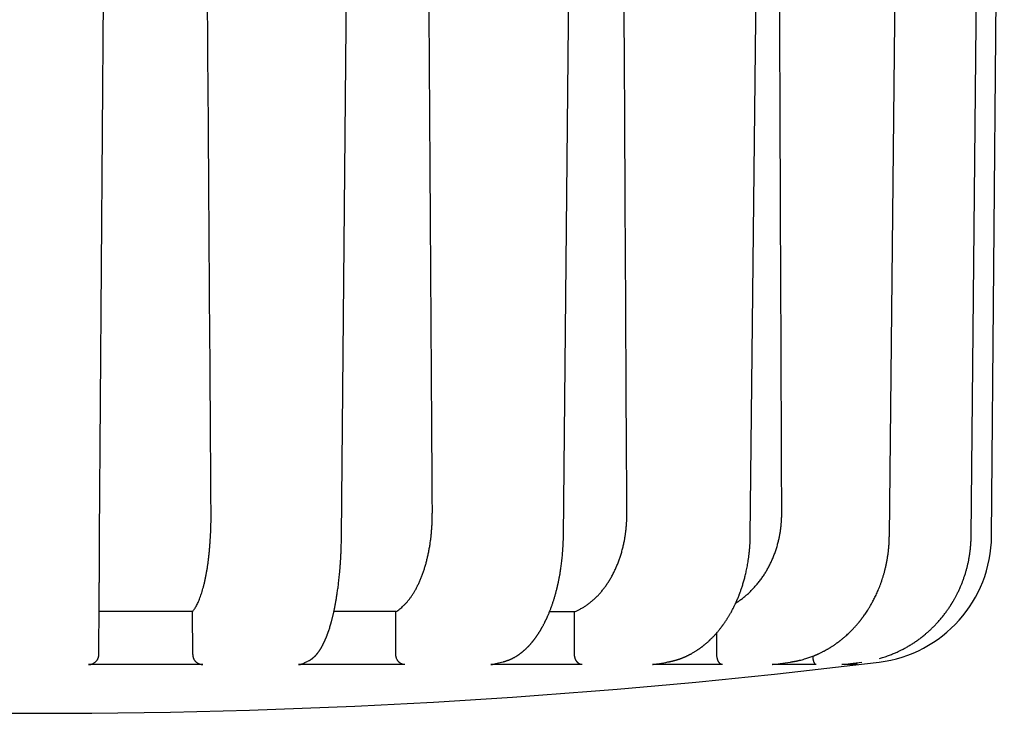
# Model space of a CAD drawing. Header units: millimetres. Extents: x 8 to 399, y 12 to 198.
# Tile 14 of 53: x 213 to 232, y 18 to 32. Entities that reach past the tile are written whole.
import ezdxf

# ---------------------------------------------------------------- set-up
doc = ezdxf.new("R2010")
doc.units = ezdxf.units.MM

msp = doc.modelspace()

# ---------------------------------------------------------------- linework, layer by layer
at = {"color": 7, "linetype": 'Continuous', "lineweight": 30}
for p, q in [((231.563, 21.709), (231.813, 50.249)), ((214.147, 21.71), (214.301, 43.759)), ((223.202, 21.709), (223.203, 21.709)), ((215.964, 19.399), (215.96, 20.236)), ((219.93, 19.399), (219.928, 20.234)), ((223.421, 19.399), (223.421, 20.232)), ((226.199, 19.399), (226.2, 19.824)), ((214.131, 19.399), (214.131, 19.447)), ((227.636, 19.25), (227.637, 19.25)), ((216.159, 19.201), (213.932, 19.201)), ((220.108, 19.201), (218.033, 19.201)), ((223.57, 19.201), (221.788, 19.201)), ((226.308, 19.201), (224.941, 19.201)), ((228.138, 19.201), (227.278, 19.201)), ((227.278, 19.201), (227.284, 19.201)), ((228.933, 19.201), (228.64, 19.201)), ((228.64, 19.201), (228.641, 19.201))]:
    msp.add_line(p, q, dxfattribs=at)
at = {"color": 7, "linetype": 'Continuous', "lineweight": 30, "flags": 128}
for points in [[(218.869, 21.709), (218.964, 32.39), (219.065, 43.759)], [(223.202, 21.709), (223.312, 32.389), (223.428, 43.759)], [(226.852, 21.709), (226.967, 32.389), (227.09, 43.758)], [(229.568, 21.709), (229.682, 32.389), (229.804, 43.758)], [(231.165, 21.709), (231.271, 32.389), (231.383, 43.759)]]:
    msp.add_lwpolyline(points, dxfattribs=at)
at = {"color": 7, "linetype": 'Continuous', "lineweight": 30}
for centre, radius, start, end in [((229.064, 21.731), 2.5, 276.9797, 359.5), ((212.963, 153.249), 135, 263.02033, 270), ((212.963, 153.249), 135, 270, 276.97967)]:
    msp.add_arc(centre, radius, start, end, dxfattribs=at)
for centre, major_axis, ratio, start_param, end_param in [((212.963, -149.739), (-16.904, 2506.65), 0.001807, 4.781007, 4.789644), ((212.963, -151.384), (-15.156, 2506.65), 0.003491, 4.781655, 4.790293), ((212.963, -152.796), (-12.375, 2506.65), 0.004936, 4.782217, 4.790855), ((212.963, -153.88), (-8.75, 2506.65), 0.006046, 4.782654, 4.791292)]:
    msp.add_ellipse(centre, major_axis=major_axis, ratio=ratio, start_param=start_param, end_param=end_param, dxfattribs=at)
for points, knots in [([(215.96, 20.236), (215.967, 20.244), (215.981, 20.26), (216.001, 20.288), (216.021, 20.319), (216.04, 20.354), (216.06, 20.392), (216.079, 20.434), (216.097, 20.479), (216.115, 20.527), (216.132, 20.577), (216.149, 20.629), (216.164, 20.684), (216.18, 20.742), (216.195, 20.804), (216.209, 20.868), (216.222, 20.935), (216.235, 21.003), (216.247, 21.072), (216.258, 21.143), (216.268, 21.216), (216.277, 21.291), (216.285, 21.368), (216.293, 21.447), (216.3, 21.528), (216.306, 21.604), (216.31, 21.676), (216.314, 21.743), (216.317, 21.81), (216.319, 21.879), (216.321, 21.948), (216.322, 22.017), (216.322, 22.087), (216.322, 22.134), (216.322, 22.157)], [0, 0, 0, 0, 0.032259, 0.064545, 0.096831, 0.12909, 0.162283, 0.195507, 0.228731, 0.261925, 0.294184, 0.326471, 0.358758, 0.391017, 0.424217, 0.457447, 0.490677, 0.523876, 0.556074, 0.5883, 0.620526, 0.652724, 0.685861, 0.719028, 0.752195, 0.785332, 0.811897, 0.838479, 0.86506, 0.891626, 0.918711, 0.945813, 0.972915, 1, 1, 1, 1]), ([(219.928, 20.234), (219.941, 20.242), (219.968, 20.258), (220.007, 20.286), (220.045, 20.317), (220.083, 20.352), (220.121, 20.39), (220.158, 20.432), (220.195, 20.477), (220.229, 20.524), (220.263, 20.574), (220.295, 20.626), (220.326, 20.681), (220.356, 20.739), (220.385, 20.801), (220.413, 20.865), (220.44, 20.931), (220.465, 21), (220.488, 21.069), (220.51, 21.14), (220.53, 21.212), (220.548, 21.287), (220.565, 21.364), (220.581, 21.444), (220.595, 21.524), (220.606, 21.601), (220.616, 21.673), (220.623, 21.74), (220.629, 21.808), (220.634, 21.877), (220.638, 21.946), (220.641, 22.016), (220.642, 22.087), (220.642, 22.134), (220.642, 22.157)], [0, 0, 0, 0, 0.032209, 0.064446, 0.096684, 0.128893, 0.162036, 0.195209, 0.228382, 0.261525, 0.293735, 0.325973, 0.358211, 0.390421, 0.42357, 0.45675, 0.489929, 0.523078, 0.555226, 0.587401, 0.619577, 0.651724, 0.684809, 0.717925, 0.75104, 0.784125, 0.810836, 0.837563, 0.86429, 0.891001, 0.918243, 0.945501, 0.972759, 1, 1, 1, 1]), ([(223.421, 20.232), (223.44, 20.24), (223.477, 20.256), (223.533, 20.284), (223.587, 20.315), (223.642, 20.349), (223.695, 20.387), (223.748, 20.428), (223.8, 20.473), (223.849, 20.52), (223.897, 20.57), (223.943, 20.622), (223.987, 20.677), (224.03, 20.734), (224.071, 20.795), (224.112, 20.859), (224.15, 20.926), (224.185, 20.994), (224.218, 21.063), (224.249, 21.134), (224.278, 21.206), (224.305, 21.281), (224.33, 21.358), (224.352, 21.437), (224.372, 21.517), (224.389, 21.594), (224.403, 21.667), (224.414, 21.735), (224.423, 21.803), (224.43, 21.873), (224.436, 21.943), (224.44, 22.014), (224.443, 22.086), (224.443, 22.133), (224.443, 22.157)], [0, 0, 0, 0, 0.032123, 0.064273, 0.096424, 0.128547, 0.161601, 0.194685, 0.227769, 0.260823, 0.292946, 0.325098, 0.357249, 0.389373, 0.422433, 0.455523, 0.488614, 0.521674, 0.553734, 0.585822, 0.61791, 0.64997, 0.682965, 0.715991, 0.749016, 0.782011, 0.808977, 0.835959, 0.862941, 0.889907, 0.917421, 0.944953, 0.972486, 1, 1, 1, 1]), ([(226.568, 20.402), (226.58, 20.409), (226.613, 20.43), (226.667, 20.468), (226.728, 20.515), (226.787, 20.564), (226.843, 20.616), (226.898, 20.67), (226.951, 20.728), (227.002, 20.788), (227.051, 20.852), (227.098, 20.918), (227.143, 20.986), (227.184, 21.055), (227.222, 21.126), (227.258, 21.198), (227.291, 21.272), (227.322, 21.349), (227.35, 21.428), (227.375, 21.508), (227.396, 21.585), (227.414, 21.659), (227.428, 21.728), (227.44, 21.797), (227.449, 21.868), (227.457, 21.94), (227.462, 22.012), (227.466, 22.084), (227.466, 22.133), (227.466, 22.157)], [0, 0, 0, 0, 0.021507, 0.061523, 0.101503, 0.140358, 0.179246, 0.218135, 0.256989, 0.296977, 0.337001, 0.377025, 0.417013, 0.45579, 0.494601, 0.533411, 0.572188, 0.612096, 0.652041, 0.691986, 0.731893, 0.765047, 0.798221, 0.831396, 0.864549, 0.8984, 0.932274, 0.966148, 1, 1, 1, 1]), ([(214.131, 19.447), (214.131, 19.451), (214.131, 19.459), (214.132, 19.476), (214.132, 19.497), (214.132, 19.521), (214.132, 19.548), (214.132, 19.579), (214.133, 19.613), (214.133, 19.65), (214.133, 19.691), (214.133, 19.736), (214.134, 19.784), (214.134, 19.834), (214.134, 19.888), (214.135, 19.945), (214.135, 20.004), (214.136, 20.065), (214.136, 20.13), (214.137, 20.197), (214.137, 20.268), (214.138, 20.34), (214.138, 20.415), (214.139, 20.492), (214.139, 20.57), (214.14, 20.65), (214.14, 20.731), (214.141, 20.815), (214.141, 20.9), (214.142, 20.987), (214.143, 21.076), (214.143, 21.165), (214.144, 21.255), (214.145, 21.346), (214.145, 21.436), (214.146, 21.527), (214.147, 21.618), (214.147, 21.679), (214.147, 21.71)], [0, 0, 0, 0, 0.0281975, 0.0562394, 0.0841708, 0.1120372, 0.1398847, 0.167261, 0.1947068, 0.2222653, 0.2499792, 0.2781553, 0.3061792, 0.3340962, 0.3619522, 0.3897933, 0.4171676, 0.4446156, 0.4721809, 0.499906, 0.5280753, 0.5560927, 0.5840036, 0.6118541, 0.6396904, 0.6670608, 0.6945058, 0.722069, 0.7497931, 0.7780123, 0.8060754, 0.8340281, 0.8619167, 0.8897877, 0.9171891, 0.9446626, 0.9722518, 1, 1, 1, 1]), ([(218.216, 19.267), (218.218, 19.269), (218.224, 19.271), (218.231, 19.275), (218.236, 19.278), (218.241, 19.28), (218.245, 19.282), (218.249, 19.285), (218.253, 19.287), (218.26, 19.292), (218.269, 19.297), (218.278, 19.303), (218.285, 19.308), (218.291, 19.313), (218.297, 19.317), (218.303, 19.322), (218.31, 19.327), (218.316, 19.333), (218.322, 19.338), (218.327, 19.343), (218.331, 19.346), (218.335, 19.349), (218.339, 19.353), (218.343, 19.357), (218.348, 19.362), (218.352, 19.366), (218.356, 19.37), (218.36, 19.374), (218.363, 19.377), (218.366, 19.38), (218.37, 19.384), (218.374, 19.389), (218.38, 19.396), (218.386, 19.403), (218.393, 19.411), (218.398, 19.418), (218.403, 19.423), (218.406, 19.428), (218.409, 19.432), (218.413, 19.436), (218.417, 19.442), (218.421, 19.448), (218.426, 19.454), (218.431, 19.461), (218.435, 19.468), (218.44, 19.475), (218.445, 19.481), (218.449, 19.488), (218.453, 19.494), (218.457, 19.501), (218.462, 19.508), (218.467, 19.517), (218.473, 19.527), (218.479, 19.537), (218.485, 19.548), (218.49, 19.557), (218.495, 19.566), (218.5, 19.575), (218.504, 19.583), (218.508, 19.59), (218.511, 19.597), (218.514, 19.603), (218.517, 19.608), (218.52, 19.613), (218.522, 19.618), (218.525, 19.624), (218.528, 19.63), (218.532, 19.639), (218.537, 19.649), (218.543, 19.662), (218.548, 19.674), (218.552, 19.683), (218.555, 19.69), (218.558, 19.696), (218.56, 19.702), (218.563, 19.709), (218.567, 19.719), (218.572, 19.73), (218.577, 19.742), (218.581, 19.754), (218.585, 19.764), (218.588, 19.772), (218.591, 19.781), (218.595, 19.789), (218.598, 19.798), (218.601, 19.807), (218.604, 19.815), (218.606, 19.822), (218.609, 19.828), (218.611, 19.834), (218.613, 19.84), (218.615, 19.847), (218.618, 19.855), (218.621, 19.864), (218.624, 19.874), (218.63, 19.892), (218.639, 19.919), (218.647, 19.947), (218.653, 19.968), (218.657, 19.98), (218.66, 19.991), (218.663, 20), (218.665, 20.008), (218.667, 20.014), (218.668, 20.02), (218.67, 20.025), (218.672, 20.032), (218.674, 20.04), (218.677, 20.054), (218.682, 20.073), (218.689, 20.098), (218.695, 20.124), (218.702, 20.15), (218.708, 20.177), (218.714, 20.204), (218.72, 20.232), (218.726, 20.258), (218.731, 20.28), (218.735, 20.301), (218.739, 20.319), (218.742, 20.336), (218.745, 20.35), (218.747, 20.36), (218.748, 20.369), (218.75, 20.378), (218.752, 20.389), (218.754, 20.402), (218.757, 20.417), (218.76, 20.433), (218.763, 20.451), (218.766, 20.468), (218.769, 20.486), (218.773, 20.511), (218.778, 20.543), (218.785, 20.586), (218.791, 20.63), (218.798, 20.677), (218.805, 20.726), (218.811, 20.778), (218.817, 20.832), (218.824, 20.888), (218.828, 20.935), (218.832, 20.972), (218.834, 20.995), (218.836, 21.018), (218.838, 21.038), (218.84, 21.058), (218.841, 21.076), (218.842, 21.092), (218.843, 21.105), (218.844, 21.114), (218.845, 21.12), (218.845, 21.125), (218.845, 21.131), (218.846, 21.141), (218.847, 21.154), (218.848, 21.171), (218.85, 21.19), (218.851, 21.212), (218.853, 21.236), (218.854, 21.262), (218.856, 21.289), (218.857, 21.32), (218.859, 21.357), (218.861, 21.4), (218.863, 21.445), (218.865, 21.493), (218.866, 21.543), (218.868, 21.596), (218.869, 21.652), (218.869, 21.69), (218.869, 21.709)], [0, 0, 0, 0, 0.0053776, 0.0099052, 0.013585, 0.0164187, 0.018705, 0.0213876, 0.0245356, 0.0281479, 0.0356179, 0.0420284, 0.0475543, 0.0513202, 0.0554731, 0.0601838, 0.0651398, 0.0701687, 0.0751702, 0.0795937, 0.0821268, 0.0847107, 0.0878452, 0.0915346, 0.0956531, 0.0993228, 0.1028547, 0.10553, 0.1077032, 0.1100222, 0.1136116, 0.1175316, 0.1222408, 0.1280288, 0.1348936, 0.1397297, 0.143531, 0.1463066, 0.1490417, 0.1523899, 0.1562744, 0.1607373, 0.1651864, 0.1692907, 0.1745569, 0.1791519, 0.1834428, 0.1875429, 0.1917068, 0.196074, 0.200705, 0.2060967, 0.2123593, 0.2194205, 0.2253718, 0.2313509, 0.2367895, 0.2416762, 0.2460112, 0.2503297, 0.2541285, 0.2576169, 0.2607932, 0.2636563, 0.2661965, 0.2691018, 0.2726163, 0.2767384, 0.2829367, 0.2897217, 0.2970915, 0.3014189, 0.3050789, 0.3080566, 0.3103532, 0.3142264, 0.3189329, 0.3244729, 0.3308268, 0.3378803, 0.3415929, 0.3454692, 0.3495092, 0.3537128, 0.3580802, 0.3623968, 0.366095, 0.3691449, 0.3720892, 0.3744175, 0.3771445, 0.3803123, 0.383921, 0.3879724, 0.3924588, 0.3971279, 0.4122309, 0.4279806, 0.4333733, 0.4385664, 0.4430967, 0.446956, 0.4501439, 0.4526605, 0.4545592, 0.4568018, 0.4595139, 0.4626953, 0.4663461, 0.4760649, 0.4860366, 0.4960862, 0.5062114, 0.5164055, 0.5266566, 0.5369639, 0.5473295, 0.554663, 0.5620273, 0.5690269, 0.5750501, 0.5800915, 0.5833647, 0.5861039, 0.5891988, 0.5929166, 0.5972572, 0.6025415, 0.608489, 0.614549, 0.6205398, 0.626462, 0.6323162, 0.6458633, 0.6590518, 0.6742719, 0.6894608, 0.7054379, 0.7216613, 0.7386054, 0.7562497, 0.774592, 0.7821271, 0.7896143, 0.7964798, 0.802674, 0.808198, 0.8141617, 0.8190804, 0.8229547, 0.8257851, 0.8268884, 0.8283593, 0.8303023, 0.8326751, 0.8368953, 0.8419059, 0.8477067, 0.8542961, 0.8614467, 0.8689943, 0.8769405, 0.8852869, 0.8970416, 0.9095172, 0.9227205, 0.9366599, 0.9513451, 0.9667875, 0.9830007, 1, 1, 1, 1]), ([(222.025, 19.254), (222.03, 19.255), (222.039, 19.258), (222.052, 19.261), (222.064, 19.265), (222.074, 19.268), (222.084, 19.271), (222.095, 19.275), (222.107, 19.279), (222.119, 19.283), (222.129, 19.287), (222.14, 19.291), (222.15, 19.295), (222.161, 19.3), (222.171, 19.304), (222.184, 19.31), (222.199, 19.317), (222.215, 19.325), (222.23, 19.333), (222.246, 19.342), (222.263, 19.351), (222.279, 19.361), (222.293, 19.369), (222.304, 19.377), (222.314, 19.383), (222.323, 19.389), (222.333, 19.396), (222.344, 19.404), (222.355, 19.412), (222.366, 19.42), (222.377, 19.428), (222.386, 19.436), (222.395, 19.443), (222.404, 19.45), (222.413, 19.457), (222.423, 19.466), (222.433, 19.474), (222.443, 19.484), (222.455, 19.494), (222.467, 19.505), (222.479, 19.517), (222.49, 19.528), (222.502, 19.539), (222.513, 19.55), (222.525, 19.563), (222.537, 19.576), (222.548, 19.588), (222.559, 19.6), (222.569, 19.611), (222.578, 19.622), (222.587, 19.633), (222.595, 19.642), (222.601, 19.65), (222.607, 19.657), (222.613, 19.664), (222.619, 19.673), (222.628, 19.683), (222.637, 19.695), (222.646, 19.707), (222.654, 19.719), (222.662, 19.729), (222.669, 19.739), (222.676, 19.749), (222.683, 19.759), (222.69, 19.769), (222.697, 19.78), (222.706, 19.793), (222.716, 19.808), (222.726, 19.823), (222.735, 19.838), (222.744, 19.852), (222.752, 19.865), (222.759, 19.878), (222.765, 19.888), (222.77, 19.896), (222.774, 19.903), (222.777, 19.909), (222.782, 19.917), (222.787, 19.926), (222.793, 19.937), (222.802, 19.952), (222.811, 19.97), (222.822, 19.99), (222.831, 20.008), (222.839, 20.024), (222.846, 20.039), (222.853, 20.051), (222.858, 20.063), (222.863, 20.073), (222.868, 20.083), (222.874, 20.096), (222.88, 20.11), (222.888, 20.126), (222.895, 20.144), (222.903, 20.162), (222.916, 20.192), (222.933, 20.234), (222.955, 20.289), (222.975, 20.345), (222.995, 20.401), (223.013, 20.457), (223.031, 20.516), (223.048, 20.576), (223.064, 20.636), (223.076, 20.681), (223.083, 20.711), (223.087, 20.726), (223.09, 20.74), (223.093, 20.752), (223.095, 20.762), (223.097, 20.77), (223.098, 20.776), (223.099, 20.781), (223.101, 20.788), (223.103, 20.796), (223.105, 20.806), (223.107, 20.817), (223.11, 20.831), (223.114, 20.85), (223.118, 20.872), (223.123, 20.897), (223.128, 20.925), (223.134, 20.955), (223.14, 20.989), (223.146, 21.027), (223.152, 21.069), (223.159, 21.114), (223.165, 21.162), (223.172, 21.214), (223.178, 21.269), (223.183, 21.325), (223.188, 21.383), (223.193, 21.443), (223.196, 21.505), (223.199, 21.571), (223.202, 21.639), (223.202, 21.685), (223.203, 21.709)], [0, 0, 0, 0, 0.0070806, 0.0133218, 0.0187438, 0.0236343, 0.0280933, 0.0335734, 0.0394682, 0.0453106, 0.0500591, 0.0550947, 0.060467, 0.0655292, 0.0704455, 0.0759192, 0.0849194, 0.0925606, 0.0999106, 0.1079451, 0.1167646, 0.1252288, 0.1331674, 0.1381867, 0.1430828, 0.1478747, 0.1530465, 0.1588267, 0.1649967, 0.1709042, 0.1767843, 0.1821531, 0.1869561, 0.1913234, 0.1966556, 0.2018004, 0.2072699, 0.2132271, 0.2198337, 0.2270198, 0.233829, 0.2403212, 0.2465983, 0.253354, 0.260452, 0.2674851, 0.2745268, 0.2805064, 0.2868838, 0.292832, 0.2981247, 0.3028086, 0.3070929, 0.3104038, 0.3136458, 0.3177706, 0.322905, 0.3291669, 0.3351033, 0.3405023, 0.3456919, 0.3502812, 0.3546968, 0.3591388, 0.3636074, 0.3685277, 0.3744537, 0.3814307, 0.3882764, 0.3945944, 0.4003828, 0.4065204, 0.4118271, 0.416259, 0.4198149, 0.4217907, 0.4242854, 0.4274919, 0.4314104, 0.436041, 0.4413588, 0.4497269, 0.4575933, 0.464957, 0.4710444, 0.4766732, 0.4816072, 0.4858258, 0.4894348, 0.4933694, 0.4978489, 0.5034046, 0.5096165, 0.5162078, 0.5227862, 0.5293492, 0.5487962, 0.5681557, 0.5880047, 0.6063431, 0.6252761, 0.6447943, 0.6642256, 0.6832918, 0.701968, 0.7068908, 0.7117391, 0.7160703, 0.7197715, 0.7228431, 0.7252857, 0.7270995, 0.7284032, 0.7304528, 0.7331201, 0.7361616, 0.7395366, 0.7432444, 0.7493765, 0.7562411, 0.7638382, 0.7721672, 0.7812282, 0.7910288, 0.8025655, 0.8149846, 0.8282875, 0.8424768, 0.8575566, 0.8735326, 0.8904125, 0.9066884, 0.9237418, 0.9415845, 0.9602303, 0.9796957, 1, 1, 1, 1]), ([(225.244, 19.251), (225.251, 19.252), (225.264, 19.255), (225.281, 19.258), (225.296, 19.261), (225.308, 19.264), (225.319, 19.266), (225.328, 19.268), (225.338, 19.271), (225.349, 19.274), (225.362, 19.277), (225.375, 19.28), (225.387, 19.284), (225.398, 19.287), (225.409, 19.29), (225.42, 19.293), (225.432, 19.297), (225.445, 19.301), (225.459, 19.306), (225.476, 19.312), (225.492, 19.318), (225.51, 19.324), (225.526, 19.331), (225.541, 19.337), (225.555, 19.342), (225.566, 19.347), (225.576, 19.352), (225.585, 19.356), (225.593, 19.359), (225.601, 19.363), (225.609, 19.366), (225.617, 19.37), (225.626, 19.375), (225.637, 19.38), (225.648, 19.385), (225.661, 19.392), (225.674, 19.399), (225.688, 19.406), (225.701, 19.413), (225.714, 19.42), (225.73, 19.429), (225.749, 19.441), (225.772, 19.454), (225.794, 19.468), (225.813, 19.481), (225.829, 19.492), (225.844, 19.501), (225.858, 19.512), (225.873, 19.522), (225.889, 19.533), (225.903, 19.544), (225.916, 19.554), (225.928, 19.563), (225.94, 19.573), (225.953, 19.583), (225.969, 19.596), (225.986, 19.61), (226.003, 19.626), (226.02, 19.64), (226.035, 19.653), (226.047, 19.665), (226.057, 19.674), (226.067, 19.683), (226.078, 19.695), (226.092, 19.708), (226.109, 19.725), (226.126, 19.742), (226.144, 19.761), (226.161, 19.78), (226.179, 19.8), (226.198, 19.821), (226.216, 19.842), (226.235, 19.865), (226.252, 19.886), (226.268, 19.906), (226.28, 19.922), (226.289, 19.933), (226.294, 19.94), (226.298, 19.946), (226.302, 19.951), (226.307, 19.957), (226.312, 19.964), (226.318, 19.973), (226.326, 19.983), (226.337, 19.999), (226.352, 20.021), (226.37, 20.047), (226.385, 20.07), (226.398, 20.09), (226.409, 20.108), (226.421, 20.126), (226.434, 20.147), (226.447, 20.17), (226.461, 20.194), (226.476, 20.22), (226.491, 20.247), (226.507, 20.277), (226.523, 20.308), (226.538, 20.338), (226.551, 20.365), (226.561, 20.388), (226.571, 20.407), (226.578, 20.424), (226.585, 20.439), (226.59, 20.45), (226.594, 20.459), (226.596, 20.465), (226.599, 20.471), (226.602, 20.479), (226.609, 20.495), (226.62, 20.521), (226.63, 20.547), (226.638, 20.567), (226.644, 20.582), (226.65, 20.599), (226.657, 20.619), (226.666, 20.643), (226.676, 20.671), (226.687, 20.703), (226.698, 20.737), (226.71, 20.775), (226.721, 20.813), (226.732, 20.853), (226.743, 20.892), (226.754, 20.934), (226.764, 20.979), (226.775, 21.026), (226.785, 21.075), (226.795, 21.126), (226.805, 21.179), (226.814, 21.236), (226.822, 21.295), (226.83, 21.357), (226.837, 21.423), (226.843, 21.49), (226.847, 21.561), (226.85, 21.634), (226.851, 21.684), (226.852, 21.709)], [0, 0, 0, 0, 0.007663, 0.014278, 0.019846, 0.024371, 0.027853, 0.031372, 0.035024, 0.038881, 0.044519, 0.049581, 0.053851, 0.057716, 0.061853, 0.066283, 0.070387, 0.075324, 0.081094, 0.087518, 0.094037, 0.100397, 0.107243, 0.113215, 0.118313, 0.12269, 0.126651, 0.130145, 0.133247, 0.136089, 0.139357, 0.142541, 0.146112, 0.150181, 0.154779, 0.159907, 0.165212, 0.170989, 0.176278, 0.181418, 0.186493, 0.19555, 0.205029, 0.214495, 0.223026, 0.228767, 0.234748, 0.240966, 0.247405, 0.254065, 0.260505, 0.265925, 0.270786, 0.275997, 0.281832, 0.288281, 0.29646, 0.304356, 0.311971, 0.319038, 0.324037, 0.32855, 0.332967, 0.337829, 0.344813, 0.352553, 0.360894, 0.369369, 0.377944, 0.386626, 0.395421, 0.405223, 0.414739, 0.423592, 0.431777, 0.439294, 0.442699, 0.445507, 0.447713, 0.449517, 0.451824, 0.454685, 0.458138, 0.46218, 0.466735, 0.477328, 0.487234, 0.496452, 0.503042, 0.50945, 0.516387, 0.523904, 0.532001, 0.540675, 0.549926, 0.559552, 0.569733, 0.580469, 0.591748, 0.600186, 0.607683, 0.614242, 0.619862, 0.624629, 0.628419, 0.631231, 0.633064, 0.634341, 0.636867, 0.640425, 0.65077, 0.66134, 0.665561, 0.670211, 0.6755, 0.681427, 0.689315, 0.698107, 0.707801, 0.718393, 0.729877, 0.742245, 0.753516, 0.765426, 0.777977, 0.791171, 0.805007, 0.819224, 0.834066, 0.849538, 0.865645, 0.882743, 0.900517, 0.91898, 0.938143, 0.958022, 0.978634, 1, 1, 1, 1]), ([(227.637, 19.25), (227.646, 19.252), (227.662, 19.254), (227.684, 19.258), (227.704, 19.261), (227.721, 19.264), (227.734, 19.267), (227.744, 19.269), (227.751, 19.27), (227.756, 19.271), (227.76, 19.272), (227.764, 19.273), (227.769, 19.274), (227.774, 19.275), (227.781, 19.276), (227.789, 19.278), (227.798, 19.28), (227.81, 19.283), (227.823, 19.286), (227.849, 19.292), (227.887, 19.302), (227.934, 19.316), (227.977, 19.33), (228.017, 19.343), (228.055, 19.357), (228.083, 19.368), (228.104, 19.376), (228.116, 19.382), (228.128, 19.387), (228.138, 19.391), (228.146, 19.394), (228.152, 19.397), (228.157, 19.399), (228.164, 19.402), (228.172, 19.406), (228.183, 19.41), (228.2, 19.418), (228.222, 19.429), (228.248, 19.441), (228.271, 19.453), (228.291, 19.463), (228.307, 19.472), (228.321, 19.48), (228.337, 19.489), (228.355, 19.499), (228.375, 19.51), (228.393, 19.521), (228.411, 19.532), (228.426, 19.542), (228.443, 19.552), (228.46, 19.563), (228.478, 19.575), (228.496, 19.587), (228.514, 19.599), (228.53, 19.611), (228.544, 19.621), (228.556, 19.63), (228.565, 19.636), (228.572, 19.641), (228.577, 19.645), (228.581, 19.648), (228.586, 19.652), (228.593, 19.657), (228.602, 19.664), (228.612, 19.672), (228.626, 19.682), (228.644, 19.697), (228.667, 19.717), (228.692, 19.737), (228.721, 19.763), (228.753, 19.791), (228.785, 19.822), (228.815, 19.851), (228.841, 19.878), (228.865, 19.903), (228.894, 19.934), (228.927, 19.971), (228.956, 20.004), (228.975, 20.028), (228.986, 20.041), (228.996, 20.054), (229.006, 20.066), (229.015, 20.077), (229.022, 20.087), (229.028, 20.094), (229.032, 20.1), (229.037, 20.107), (229.043, 20.114), (229.049, 20.123), (229.056, 20.133), (229.064, 20.143), (229.077, 20.161), (229.096, 20.188), (229.121, 20.225), (229.143, 20.258), (229.162, 20.289), (229.178, 20.314), (229.194, 20.342), (229.211, 20.372), (229.229, 20.404), (229.248, 20.438), (229.267, 20.475), (229.288, 20.515), (229.308, 20.558), (229.329, 20.603), (229.349, 20.65), (229.369, 20.699), (229.389, 20.75), (229.409, 20.805), (229.428, 20.86), (229.446, 20.916), (229.462, 20.972), (229.478, 21.031), (229.493, 21.092), (229.508, 21.155), (229.521, 21.221), (229.532, 21.288), (229.542, 21.354), (229.55, 21.421), (229.557, 21.49), (229.563, 21.561), (229.566, 21.634), (229.567, 21.684), (229.568, 21.709)], [0, 0, 0, 0, 0.008205, 0.015454, 0.021751, 0.027097, 0.031494, 0.034433, 0.036715, 0.038339, 0.039567, 0.040648, 0.042066, 0.04382, 0.04591, 0.048336, 0.051625, 0.055381, 0.059602, 0.06424, 0.080664, 0.096404, 0.109884, 0.122825, 0.135245, 0.147157, 0.151475, 0.155721, 0.159864, 0.16335, 0.165983, 0.167762, 0.16921, 0.171358, 0.174219, 0.177793, 0.182072, 0.191761, 0.200652, 0.208746, 0.216041, 0.220548, 0.225521, 0.231131, 0.23738, 0.244269, 0.2518, 0.257229, 0.26294, 0.268932, 0.275205, 0.281758, 0.28852, 0.294759, 0.301135, 0.306543, 0.310984, 0.31446, 0.316972, 0.318522, 0.319683, 0.321675, 0.324502, 0.327919, 0.331601, 0.335545, 0.343803, 0.353017, 0.362991, 0.372762, 0.387462, 0.401373, 0.413119, 0.424222, 0.434676, 0.444578, 0.461896, 0.478419, 0.483447, 0.488395, 0.493263, 0.498045, 0.50231, 0.505801, 0.508518, 0.510543, 0.512803, 0.515567, 0.518771, 0.522377, 0.526096, 0.529904, 0.541982, 0.554872, 0.568575, 0.577033, 0.585774, 0.594979, 0.605004, 0.615461, 0.626696, 0.638726, 0.651561, 0.665199, 0.679635, 0.69397, 0.708998, 0.724708, 0.741084, 0.758109, 0.774156, 0.79075, 0.807896, 0.825599, 0.843865, 0.862703, 0.882124, 0.900449, 0.919283, 0.938641, 0.958535, 0.978983, 1, 1, 1, 1]), ([(229.374, 19.319), (229.386, 19.323), (229.415, 19.331), (229.46, 19.345), (229.506, 19.36), (229.55, 19.375), (229.591, 19.391), (229.63, 19.407), (229.667, 19.422), (229.703, 19.438), (229.736, 19.453), (229.766, 19.467), (229.794, 19.481), (229.835, 19.501), (229.887, 19.53), (229.952, 19.567), (230.017, 19.607), (230.081, 19.649), (230.145, 19.694), (230.208, 19.742), (230.267, 19.79), (230.32, 19.836), (230.37, 19.881), (230.418, 19.928), (230.467, 19.977), (230.517, 20.03), (230.567, 20.088), (230.617, 20.15), (230.656, 20.2), (230.685, 20.24), (230.706, 20.269), (230.725, 20.297), (230.743, 20.324), (230.757, 20.344), (230.766, 20.359), (230.772, 20.368), (230.777, 20.377), (230.783, 20.385), (230.787, 20.393), (230.792, 20.4), (230.795, 20.406), (230.798, 20.41), (230.799, 20.412), (230.8, 20.414), (230.802, 20.417), (230.804, 20.42), (230.807, 20.426), (230.813, 20.435), (230.821, 20.448), (230.83, 20.465), (230.841, 20.484), (230.853, 20.506), (230.866, 20.53), (230.88, 20.556), (230.893, 20.583), (230.908, 20.612), (230.922, 20.641), (230.936, 20.672), (230.951, 20.705), (230.968, 20.745), (230.988, 20.794), (231.01, 20.852), (231.031, 20.913), (231.051, 20.974), (231.069, 21.034), (231.085, 21.093), (231.1, 21.155), (231.114, 21.218), (231.126, 21.285), (231.137, 21.352), (231.147, 21.42), (231.154, 21.489), (231.16, 21.561), (231.164, 21.634), (231.165, 21.684), (231.165, 21.709)], [0, 0, 0, 0, 0.0124866, 0.0287385, 0.0442169, 0.0589243, 0.0728625, 0.0860325, 0.0991617, 0.1114273, 0.1228287, 0.1333649, 0.1431881, 0.1529829, 0.1762788, 0.1997654, 0.2238583, 0.2481538, 0.272675, 0.2975904, 0.3230761, 0.3435448, 0.364394, 0.3856092, 0.4071738, 0.4289948, 0.4544429, 0.4791748, 0.503207, 0.5143022, 0.5252508, 0.5360421, 0.5462077, 0.5555134, 0.5589952, 0.5623397, 0.5655468, 0.5686166, 0.5715491, 0.574315, 0.5764602, 0.5777447, 0.5784179, 0.5791098, 0.5800333, 0.5811886, 0.5825758, 0.5863296, 0.5911518, 0.5970453, 0.6040128, 0.6120569, 0.6202565, 0.6293088, 0.6388332, 0.6487123, 0.6589439, 0.6695255, 0.6804538, 0.6917249, 0.7101176, 0.7293251, 0.7493519, 0.7702069, 0.7885567, 0.8075133, 0.8270838, 0.8472768, 0.8681031, 0.8895749, 0.9104241, 0.9318743, 0.9539413, 0.9766432, 1, 1, 1, 1]), ([(215.96, 20.236), (215.885, 20.236), (215.735, 20.236), (215.508, 20.236), (215.281, 20.236), (215.053, 20.236), (214.825, 20.236), (214.596, 20.236), (214.367, 20.236), (214.213, 20.236), (214.137, 20.236)], [0, 0, 0, 0, 0.124742, 0.249484, 0.3743288, 0.4991735, 0.6243283, 0.749483, 0.8747415, 1, 1, 1, 1]), ([(219.928, 20.234), (219.859, 20.234), (219.721, 20.234), (219.512, 20.235), (219.302, 20.235), (219.09, 20.235), (218.896, 20.235), (218.773, 20.235), (218.721, 20.235)], [0, 0, 0, 0, 0.1744458, 0.3489634, 0.5235169, 0.698323, 0.8731652, 1, 1, 1, 1]), ([(223.421, 20.232), (223.363, 20.232), (223.246, 20.233), (223.084, 20.233), (222.978, 20.233), (222.933, 20.233)], [0, 0, 0, 0, 0.362042, 0.724233, 1, 1, 1, 1]), ([(213.932, 19.201), (213.938, 19.201), (213.949, 19.201), (213.965, 19.203), (213.982, 19.207), (213.998, 19.212), (214.013, 19.218), (214.028, 19.225), (214.043, 19.234), (214.056, 19.244), (214.069, 19.255), (214.08, 19.267), (214.091, 19.28), (214.101, 19.294), (214.109, 19.308), (214.116, 19.324), (214.122, 19.339), (214.127, 19.357), (214.13, 19.377), (214.131, 19.392), (214.131, 19.399)], [0, 0, 0, 0, 0.052925, 0.105849, 0.160307, 0.214765, 0.267691, 0.320618, 0.375088, 0.429558, 0.482387, 0.535215, 0.589571, 0.643927, 0.696894, 0.749861, 0.804344, 0.858827, 0.928992, 1, 1, 1, 1]), ([(215.964, 19.399), (215.964, 19.394), (215.965, 19.383), (215.967, 19.366), (215.97, 19.349), (215.975, 19.333), (215.982, 19.317), (215.989, 19.302), (215.998, 19.288), (216.008, 19.274), (216.019, 19.262), (216.031, 19.25), (216.044, 19.239), (216.057, 19.23), (216.072, 19.222), (216.087, 19.215), (216.102, 19.209), (216.119, 19.205), (216.139, 19.202), (216.152, 19.201), (216.159, 19.201)], [0, 0, 0, 0, 0.0534, 0.107167, 0.162095, 0.217426, 0.270828, 0.324603, 0.379564, 0.434937, 0.487963, 0.54136, 0.595934, 0.650915, 0.703616, 0.757262, 0.810908, 0.865531, 0.932391, 1, 1, 1, 1]), ([(218.108, 19.217), (218.123, 19.224), (218.159, 19.241), (218.195, 19.258), (218.215, 19.267)], [0, 0, 0, 0, 0.431476, 1, 1, 1, 1]), ([(220.108, 19.201), (220.103, 19.201), (220.093, 19.201), (220.078, 19.203), (220.063, 19.207), (220.049, 19.212), (220.035, 19.218), (220.022, 19.225), (220.009, 19.234), (219.997, 19.244), (219.985, 19.255), (219.975, 19.267), (219.966, 19.28), (219.957, 19.294), (219.95, 19.308), (219.943, 19.324), (219.938, 19.339), (219.934, 19.357), (219.931, 19.377), (219.93, 19.392), (219.93, 19.399)], [0, 0, 0, 0, 0.052925, 0.105849, 0.160307, 0.214765, 0.267692, 0.320618, 0.375088, 0.429559, 0.482387, 0.535216, 0.589572, 0.643928, 0.696895, 0.749862, 0.804345, 0.858828, 0.928993, 1, 1, 1, 1]), ([(221.82, 19.205), (221.849, 19.212), (221.918, 19.228), (221.986, 19.245), (222.025, 19.254)], [0, 0, 0, 0, 0.428094, 1, 1, 1, 1]), ([(223.57, 19.201), (223.565, 19.201), (223.557, 19.201), (223.545, 19.203), (223.532, 19.207), (223.52, 19.212), (223.509, 19.218), (223.498, 19.225), (223.487, 19.234), (223.477, 19.244), (223.467, 19.255), (223.458, 19.267), (223.45, 19.28), (223.443, 19.294), (223.437, 19.308), (223.432, 19.323), (223.428, 19.339), (223.424, 19.357), (223.421, 19.377), (223.421, 19.392), (223.421, 19.399)], [0, 0, 0, 0, 0.052742, 0.105849, 0.160108, 0.214765, 0.267508, 0.320618, 0.374888, 0.429559, 0.482205, 0.53579, 0.589375, 0.643928, 0.696714, 0.749862, 0.80415, 0.858828, 0.928993, 1, 1, 1, 1]), ([(224.956, 19.202), (224.997, 19.209), (225.093, 19.225), (225.189, 19.242), (225.244, 19.251)], [0, 0, 0, 0, 0.427125, 1, 1, 1, 1]), ([(226.308, 19.201), (226.305, 19.201), (226.299, 19.201), (226.29, 19.203), (226.281, 19.207), (226.272, 19.212), (226.264, 19.218), (226.255, 19.225), (226.247, 19.234), (226.24, 19.244), (226.233, 19.255), (226.227, 19.267), (226.221, 19.28), (226.215, 19.294), (226.211, 19.308), (226.207, 19.324), (226.204, 19.339), (226.201, 19.357), (226.199, 19.377), (226.199, 19.392), (226.199, 19.399)], [0, 0, 0, 0, 0.052925, 0.105849, 0.160307, 0.214765, 0.267692, 0.320618, 0.375088, 0.429559, 0.482387, 0.535216, 0.589572, 0.643928, 0.696895, 0.749862, 0.804345, 0.858828, 0.928993, 1, 1, 1, 1]), ([(227.284, 19.201), (227.334, 19.208), (227.451, 19.224), (227.569, 19.241), (227.636, 19.25)], [0, 0, 0, 0, 0.426444, 1, 1, 1, 1]), ([(228.138, 19.201), (228.136, 19.201), (228.133, 19.201), (228.127, 19.203), (228.122, 19.207), (228.117, 19.212), (228.112, 19.218), (228.107, 19.225), (228.103, 19.234), (228.098, 19.244), (228.094, 19.255), (228.091, 19.267), (228.087, 19.28), (228.084, 19.294), (228.082, 19.308), (228.079, 19.324), (228.078, 19.339), (228.076, 19.353), (228.076, 19.362), (228.076, 19.365)], [0, 0, 0, 0, 0.059447, 0.118893, 0.180062, 0.241231, 0.30068, 0.360129, 0.421312, 0.482495, 0.541833, 0.601172, 0.662227, 0.723282, 0.782776, 0.84227, 0.903467, 0.964664, 1, 1, 1, 1]), ([(228.641, 19.201), (228.697, 19.208), (228.827, 19.224), (228.958, 19.24), (229.033, 19.25)], [0, 0, 0, 0, 0.425884, 1, 1, 1, 1]), ([(228.926, 19.236), (228.926, 19.234), (228.927, 19.229), (228.928, 19.222), (228.929, 19.215), (228.93, 19.209), (228.931, 19.205), (228.932, 19.202), (228.933, 19.201), (228.933, 19.201)], [0, 0, 0, 0, 0.096731, 0.23357, 0.370408, 0.511229, 0.65205, 0.825056, 1, 1, 1, 1]), ([(218.033, 19.201), (218.038, 19.201), (218.049, 19.201), (218.064, 19.203), (218.08, 19.207), (218.095, 19.212), (218.104, 19.216), (218.108, 19.217)], [0, 0, 0, 0, 0.202529, 0.405058, 0.613456, 0.821853, 1, 1, 1, 1]), ([(221.788, 19.201), (221.792, 19.201), (221.802, 19.201), (221.812, 19.203), (221.818, 19.204), (221.82, 19.205)], [0, 0, 0, 0, 0.422303, 0.847523, 1, 1, 1, 1]), ([(224.941, 19.201), (224.945, 19.201), (224.95, 19.201), (224.955, 19.202), (224.956, 19.202)], [0, 0, 0, 0, 0.746432, 1, 1, 1, 1])]:
    msp.add_open_spline(points, degree=3, knots=knots, dxfattribs=at)

doc.saveas('drawing.dxf')
